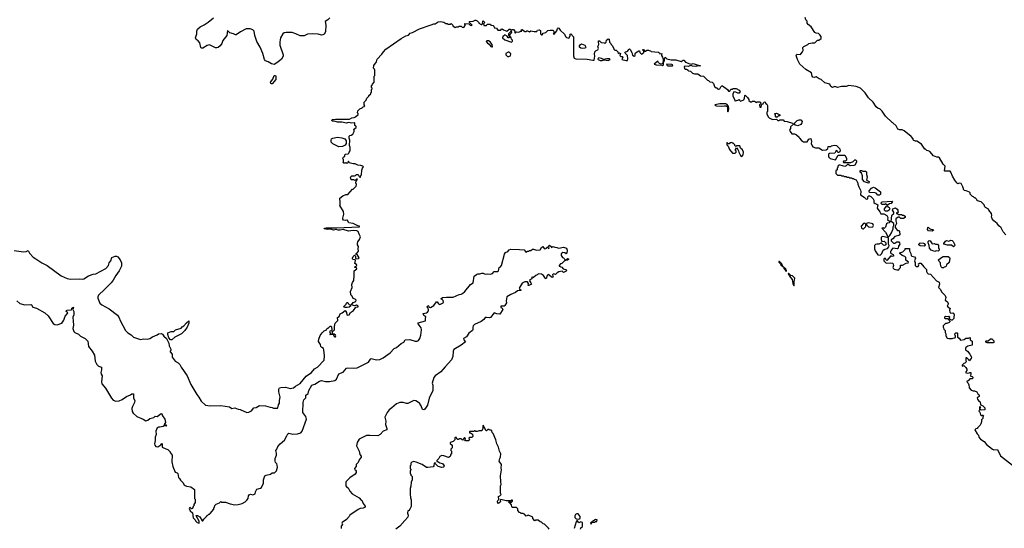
# Model space of a CAD drawing. Extents: x 2087054 to 2277909, y 548907 to 753496.
# Tile 6 of 256: x 2137030 to 2151831, y 580287 to 587925. Entities that reach past the tile are written whole.
import ezdxf

# ---------------------------------------------------------------- set-up
doc = ezdxf.new("R2010")
doc.units = 0

msp = doc.modelspace()

# ---------------------------------------------------------------- linework, layer by layer
at = {"layer": '0CON20XD'}
for points in [[(2141693, 587955), (2141664, 587925), (2141621, 587899), (2141630, 587845), (2141628, 587745), (2141605, 587708), (2141585, 587697), (2141565, 587694), (2141515, 587710), (2141428, 587712), (2141355, 587706), (2141307, 587683), (2141245, 587682), (2141182, 587715), (2141125, 587731), (2141035, 587731), (2141005, 587729), (2140987, 587715), (2140953, 587655), (2140939, 587591), (2140940, 587545), (2140990, 587395), (2140989, 587375), (2140966, 587334), (2140912, 587285), (2140855, 587252), (2140815, 587262), (2140764, 587294), (2140725, 587309), (2140708, 587325), (2140686, 587416), (2140643, 587513), (2140596, 587596), (2140567, 587687), (2140557, 587755), (2140533, 587775), (2140495, 587788), (2140435, 587789), (2140347, 587745), (2140285, 587698), (2140275, 587697), (2140245, 587713), (2140190, 587730), (2140155, 587761), (2140143, 587687), (2140085, 587613), (2140070, 587570), (2140045, 587535), (2140015, 587509), (2139995, 587501), (2139975, 587504), (2139885, 587548), (2139850, 587539), (2139785, 587498), (2139765, 587500), (2139755, 587510), (2139738, 587578), (2139715, 587608), (2139685, 587628), (2139674, 587655), (2139694, 587715), (2139692, 587755), (2139703, 587785), (2139742, 587818), (2139805, 587846), (2139865, 587889), (2139945, 587955)], [(2141722, 583268), (2141718, 583252), (2141705, 583252), (2141688, 583242), (2141700, 583205), (2141690, 583195), (2141695, 583190), (2141700, 583200), (2141740, 583200), (2141755, 583168), (2141765, 583160), (2141775, 583162), (2141782, 583175), (2141776, 583186), (2141755, 583202), (2141740, 583200), (2141732, 583212), (2141730, 583245), (2141745, 583250), (2141760, 583265), (2141762, 583315), (2141774, 583366), (2141810, 583405), (2141808, 583452), (2141830, 583465), (2141845, 583510), (2141877, 583523), (2141925, 583560), (2141945, 583530), (2141947, 583495), (2141965, 583486), (2141985, 583490), (2142005, 583530), (2142050, 583560), (2142082, 583608), (2142120, 583615), (2142120, 583625), (2142095, 583640), (2142065, 583630), (2142020, 583645), (2142045, 583680), (2142082, 583695), (2142088, 583715), (2142075, 583728), (2142045, 583740), (2142030, 583775), (2142010, 583795), (2142010, 583815), (2142002, 583825), (2142002, 583845), (2142028, 583905), (2142023, 583947), (2142033, 583977), (2142053, 584007), (2142060, 584085), (2142058, 584155), (2142098, 584185), (2142095, 584200), (2142070, 584205), (2142072, 584218), (2142088, 584222), (2142100, 584235), (2142095, 584250), (2142070, 584265), (2142077, 584307), (2142067, 584317), (2142040, 584325), (2142033, 584333), (2142033, 584345), (2142045, 584370), (2142065, 584390), (2142080, 584375), (2142077, 584347), (2142083, 584333), (2142122, 584338), (2142132, 584348), (2142117, 584375), (2142105, 584400), (2142080, 584405), (2142095, 584410), (2142125, 584450), (2142116, 584485), (2142125, 584520), (2142108, 584545), (2142106, 584565), (2142111, 584589), (2142140, 584625), (2142151, 584665), (2142145, 584685), (2142131, 584705), (2142120, 584745), (2142100, 584755), (2142045, 584759), (2141975, 584751), (2141895, 584773), (2141845, 584764), (2141815, 584763), (2141785, 584772), (2141745, 584764), (2141705, 584777), (2141655, 584772), (2141608, 584785), (2141612, 584795), (2141635, 584798), (2141792, 584798), (2142140, 584815), (2142140, 584825), (2142115, 584827), (2142042, 584862), (2141980, 584875), (2141955, 584920), (2141948, 584912), (2141925, 584908), (2141900, 584915), (2141888, 584928), (2141888, 584945), (2141903, 585005), (2141896, 585046), (2141842, 585135), (2141850, 585145), (2141850, 585205), (2141840, 585215), (2141840, 585245), (2141888, 585282), (2141935, 585300), (2141965, 585300), (2142032, 585378), (2142045, 585380), (2142090, 585425), (2142092, 585452), (2142082, 585475), (2142088, 585502), (2142108, 585528), (2142092, 585528), (2142075, 585510), (2142055, 585520), (2142015, 585520), (2142010, 585545), (2142000, 585555), (2142025, 585580), (2142062, 585578), (2142080, 585585), (2142095, 585600), (2142118, 585598), (2142135, 585570), (2142145, 585560), (2142155, 585560), (2142160, 585585), (2142170, 585595), (2142173, 585667), (2142183, 585697), (2142198, 585715), (2142190, 585725), (2142160, 585735), (2142115, 585740), (2142075, 585758), (2142045, 585758), (2141983, 585773), (2141975, 585800), (2141965, 585772), (2141945, 585772), (2141935, 585780), (2141925, 585770), (2141905, 585770), (2141892, 585782), (2141900, 585795), (2141900, 585825), (2141890, 585835), (2141892, 585858), (2141902, 585868), (2141918, 585872), (2141920, 585895), (2141930, 585905), (2141968, 585912), (2141978, 585922), (2141982, 585938), (2142000, 585955), (2142000, 586005), (2141988, 586035), (2141992, 586115), (2141982, 586145), (2141983, 586177), (2141992, 586188), (2142015, 586192), (2142038, 586205), (2142060, 586245), (2142057, 586267), (2142050, 586275), (2142090, 586305), (2142090, 586325), (2142070, 586335), (2142070, 586375), (2142065, 586377), (2142025, 586370), (2141975, 586379), (2141945, 586373), (2141875, 586387), (2141805, 586388), (2141755, 586400), (2141725, 586400), (2141720, 586415), (2141730, 586425), (2141779, 586431), (2141987, 586433), (2142025, 586452), (2142060, 586455), (2142080, 586465), (2142118, 586502), (2142120, 586515), (2142110, 586525), (2142112, 586558), (2142142, 586588), (2142178, 586602), (2142192, 586618), (2142208, 586622), (2142218, 586632), (2142210, 586645), (2142210, 586685), (2142240, 586715), (2142250, 586745), (2142280, 586775), (2142280, 586785), (2142308, 586812), (2142310, 586825), (2142320, 586835), (2142320, 586875), (2142330, 586885), (2142328, 586898), (2142320, 586905), (2142320, 586935), (2142328, 586942), (2142332, 586958), (2142360, 586985), (2142360, 587075), (2142370, 587085), (2142370, 587165), (2142365, 587180), (2142350, 587195), (2142352, 587235), (2142395, 587290), (2142405, 587330), (2142472, 587405), (2142498, 587445), (2142532, 587485), (2142766, 587644), (2142835, 587682), (2142875, 587693), (2142900, 587725), (2142935, 587733), (2143041, 587789), (2143215, 587847), (2143255, 587862), (2143275, 587862), (2143320, 587895), (2143355, 587898), (2143405, 587890), (2143435, 587870), (2143458, 587868), (2143465, 587860), (2143505, 587860), (2143515, 587870), (2143540, 587845), (2143540, 587835), (2143575, 587810), (2143588, 587812), (2143595, 587820), (2143625, 587820), (2143635, 587830), (2143665, 587830), (2143682, 587812), (2143705, 587810), (2143718, 587822), (2143722, 587838), (2143730, 587845), (2143720, 587855), (2143722, 587868), (2143782, 587862), (2143802, 587842), (2143822, 587838), (2143830, 587845), (2143790, 587885), (2143792, 587898), (2143845, 587902), (2143875, 587920), (2143885, 587920), (2143909, 587909), (2143930, 587885), (2143930, 587875), (2143965, 587852), (2143978, 587852), (2143988, 587862), (2143990, 587905), (2143995, 587910), (2144020, 587885), (2144000, 587865), (2144005, 587840), (2144045, 587840), (2144055, 587860), (2144107, 587857), (2144112, 587842), (2144147, 587837), (2144159, 587829), (2144170, 587805), (2144196, 587796), (2144218, 587768), (2144265, 587770), (2144270, 587785), (2144285, 587790), (2144303, 587773), (2144355, 587752), (2144388, 587782), (2144405, 587782), (2144425, 587770), (2144435, 587780), (2144455, 587780), (2144472, 587752), (2144475, 587730), (2144485, 587730), (2144498, 587742), (2144535, 587740), (2144555, 587750), (2144578, 587752), (2144570, 587765), (2144575, 587780), (2144585, 587780), (2144625, 587750), (2144645, 587750), (2144652, 587758), (2144665, 587760), (2144695, 587743), (2144715, 587758), (2144765, 587748), (2144802, 587748), (2144815, 587770), (2144845, 587772), (2144858, 587765), (2144857, 587715), (2144875, 587698), (2144885, 587700), (2144900, 587725), (2144937, 587733), (2144968, 587762), (2145005, 587770), (2145045, 587770), (2145060, 587755), (2145060, 587725), (2145050, 587715), (2145065, 587710), (2145105, 587760), (2145116, 587795), (2145125, 587804), (2145137, 587797), (2145155, 587766), (2145219, 587709), (2145233, 587675), (2145249, 587659), (2145285, 587650), (2145303, 587685), (2145303, 587707), (2145315, 587712), (2145357, 587667), (2145353, 587383), (2145364, 587345), (2145392, 587335), (2145559, 587331), (2145645, 587316), (2145665, 587319), (2145677, 587375), (2145673, 587405), (2145678, 587445), (2145695, 587465), (2145722, 587475), (2145729, 587491), (2145723, 587525), (2145738, 587555), (2145730, 587595), (2145733, 587607), (2145745, 587608), (2145773, 587583), (2145815, 587580), (2145825, 587570), (2145845, 587590), (2145853, 587617), (2145875, 587640), (2145890, 587635), (2145898, 587588), (2145918, 587568), (2145920, 587555), (2145935, 587540), (2145960, 587495), (2145960, 587485), (2145975, 587470), (2145995, 587470), (2146008, 587458), (2146020, 587445), (2146025, 587420), (2146038, 587422), (2146045, 587430), (2146060, 587415), (2146050, 587385), (2146065, 587370), (2146085, 587370), (2146098, 587355), (2146080, 587325), (2146145, 587311), (2146166, 587313), (2146172, 587335), (2146166, 587386), (2146130, 587425), (2146128, 587435), (2146138, 587445), (2146155, 587448), (2146171, 587458), (2146185, 587480), (2146195, 587486), (2146205, 587480), (2146232, 587435), (2146242, 587392), (2146265, 587377), (2146282, 587385), (2146280, 587415), (2146285, 587428), (2146335, 587460), (2146348, 587458), (2146354, 587434), (2146375, 587408), (2146399, 587421), (2146410, 587435), (2146410, 587455), (2146390, 587475), (2146395, 587480), (2146408, 587478), (2146425, 587450), (2146438, 587452), (2146455, 587470), (2146485, 587470), (2146492, 587462), (2146515, 587460), (2146525, 587450), (2146635, 587440), (2146648, 587428), (2146655, 587410), (2146685, 587420), (2146680, 587385), (2146695, 587360), (2146704, 587324), (2146700, 587265), (2146675, 587258), (2146648, 587268), (2146632, 587282), (2146625, 587300), (2146568, 587255), (2146600, 587245), (2146685, 587240), (2146695, 587230), (2146708, 587245), (2146710, 587285), (2146722, 587305), (2146722, 587335), (2146735, 587360), (2146758, 587338), (2146825, 587320), (2146893, 587323), (2146975, 587299), (2147005, 587317), (2147015, 587317), (2147040, 587285), (2147102, 587262), (2147125, 587259), (2147155, 587268), (2147231, 587241), (2147265, 587236), (2147255, 587228), (2147225, 587230), (2147195, 587224), (2147145, 587228), (2147125, 587236), (2147105, 587232), (2147085, 587220), (2147034, 587226), (2147020, 587215), (2147025, 587190), (2147035, 587180), (2147055, 587180), (2147078, 587165)], [(2151852, 584695), (2151815, 584740), (2151785, 584800), (2151751, 584831), (2151726, 584866), (2151674, 584904), (2151648, 584935), (2151638, 584965), (2151642, 584985), (2151638, 585015), (2151600, 585065), (2151595, 585080), (2151550, 585105), (2151540, 585115), (2151530, 585145), (2151485, 585190), (2151430, 585205), (2151420, 585215), (2151420, 585225), (2151395, 585250), (2151385, 585250), (2151370, 585265), (2151355, 585270), (2151320, 585305), (2151317, 585327), (2151310, 585335), (2151283, 585343), (2151257, 585357), (2151235, 585360), (2151220, 585375), (2151220, 585395), (2151210, 585405), (2151210, 585415), (2151183, 585463), (2151155, 585468), (2151135, 585462), (2151118, 585475), (2151088, 585515), (2151052, 585575), (2151028, 585635), (2151015, 585648), (2150995, 585652), (2150935, 585650), (2150930, 585655), (2150940, 585725), (2150913, 585753), (2150859, 585849), (2150842, 585862), (2150815, 585860), (2150765, 585880), (2150710, 585945), (2150687, 585957), (2150665, 585960), (2150645, 585980), (2150635, 585980), (2150586, 586056), (2150515, 586100), (2150495, 586100), (2150488, 586108), (2150472, 586112), (2150462, 586122), (2150460, 586135), (2150429, 586169), (2150325, 586258), (2150295, 586270), (2150255, 586270), (2150248, 586278), (2150232, 586282), (2150205, 586330), (2150157, 586377), (2150145, 586380), (2150047, 586477), (2149993, 586553), (2149960, 586585), (2149933, 586593), (2149904, 586614), (2149862, 586685), (2149791, 586751), (2149740, 586825), (2149670, 586895), (2149605, 586923), (2149495, 586937), (2149455, 586922), (2149385, 586922), (2149325, 586908), (2149285, 586920), (2149248, 586908), (2149223, 586923), (2149210, 586955), (2149135, 586978), (2149080, 587025), (2149050, 587035), (2149005, 587068), (2148975, 587059), (2148955, 587061), (2148944, 587075), (2148932, 587125), (2148847, 587177), (2148758, 587258), (2148722, 587325), (2148704, 587385), (2148713, 587407), (2148765, 587402), (2148780, 587415), (2148800, 587445), (2148806, 587465), (2148804, 587506), (2148816, 587524), (2148877, 587553), (2148895, 587570), (2148945, 587580), (2148985, 587580), (2149022, 587618), (2149045, 587620), (2149080, 587645), (2149077, 587675), (2149060, 587700), (2149036, 587716), (2149001, 587721), (2148981, 587731), (2148926, 587816), (2148881, 587851), (2148868, 587875), (2148868, 587905), (2148848, 587925), (2148838, 587958)], [(2144425, 587590), (2144437, 587603), (2144437, 587617), (2144422, 587632), (2144420, 587655), (2144400, 587685), (2144402, 587708), (2144428, 587735), (2144425, 587750), (2144415, 587750), (2144380, 587715), (2144380, 587695), (2144390, 587685), (2144388, 587652), (2144372, 587652), (2144360, 587680), (2144325, 587700), (2144305, 587680), (2144292, 587678), (2144290, 587655), (2144323, 587623), (2144425, 587590)], [(2144125, 587518), (2144135, 587520), (2144130, 587555), (2144100, 587595), (2144075, 587610), (2144053, 587607), (2144042, 587598), (2144060, 587575), (2144085, 587560), (2144110, 587525), (2144125, 587518)], [(2145485, 587494), (2145465, 587496), (2145443, 587515), (2145447, 587535), (2145458, 587552), (2145475, 587564), (2145525, 587544), (2145542, 587515), (2145537, 587503), (2145525, 587496), (2145485, 587494)], [(2144385, 587372), (2144408, 587382), (2144412, 587412), (2144399, 587429), (2144385, 587440), (2144375, 587440), (2144340, 587415), (2144338, 587395), (2144365, 587372), (2144385, 587372)], [(2145786, 587314), (2145815, 587322), (2145875, 587314), (2145908, 587325), (2145896, 587336), (2145855, 587339), (2145807, 587327), (2145775, 587344), (2145735, 587352), (2145721, 587339), (2145726, 587325), (2145755, 587314), (2145786, 587314)], [(2146775, 587230), (2146845, 587233), (2146850, 587245), (2146835, 587253), (2146752, 587255), (2146762, 587235), (2146775, 587230)], [(2140815, 586960), (2140805, 586968), (2140800, 586985), (2140836, 587034), (2140854, 587085), (2140875, 587086), (2140881, 587075), (2140879, 587025), (2140825, 586962), (2140815, 586960)], [(2147078, 587165), (2147085, 587158), (2147115, 587150), (2147145, 587122), (2147175, 587112), (2147222, 587112), (2147265, 587080), (2147307, 587077), (2147370, 587015), (2147385, 587010), (2147405, 586990), (2147440, 586985), (2147460, 586965), (2147475, 586920), (2147502, 586902), (2147515, 586900), (2147523, 586883), (2147535, 586880), (2147555, 586888), (2147570, 586915), (2147585, 586930), (2147595, 586930), (2147670, 586875), (2147685, 586850), (2147705, 586850), (2147710, 586865), (2147725, 586880), (2147747, 586883), (2147755, 586890), (2147802, 586892), (2147848, 586868), (2147862, 586845), (2147845, 586820), (2147825, 586820), (2147796, 586836), (2147765, 586840), (2147748, 586805), (2147748, 586778), (2147772, 586742), (2147785, 586700), (2147792, 586708), (2147838, 586722), (2147845, 586730), (2147850, 586715), (2147865, 586702), (2147915, 586722), (2147927, 586745), (2147930, 586785), (2147935, 586790), (2147969, 586759), (2147990, 586725), (2147992, 586712), (2148015, 586690), (2148035, 586690), (2148045, 586700), (2148075, 586700), (2148105, 586680), (2148115, 586690), (2148155, 586690), (2148170, 586675), (2148168, 586662), (2148150, 586645), (2148155, 586610), (2148178, 586612), (2148182, 586648), (2148192, 586658), (2148208, 586662), (2148212, 586678), (2148222, 586688), (2148235, 586690), (2148242, 586672), (2148260, 586655), (2148270, 586635), (2148270, 586545), (2148260, 586535), (2148260, 586505), (2148285, 586460), (2148295, 586450), (2148348, 586428), (2148405, 586430), (2148425, 586412), (2148445, 586412), (2148455, 586420), (2148505, 586420), (2148523, 586403), (2148565, 586398), (2148645, 586372), (2148660, 586355), (2148618, 586315), (2148617, 586293), (2148602, 586265), (2148610, 586245), (2148635, 586210), (2148675, 586212), (2148705, 586198), (2148748, 586162), (2148752, 586145), (2148785, 586110), (2148815, 586092), (2148867, 586093), (2148895, 586130), (2148925, 586140), (2148932, 586095), (2148930, 586065), (2148942, 586032), (2148955, 586018), (2148995, 586002), (2149045, 586000), (2149098, 585968), (2149155, 585970), (2149178, 585992), (2149185, 586020), (2149225, 586020), (2149235, 586030), (2149275, 586040), (2149310, 586035), (2149358, 585985), (2149362, 585955), (2149357, 585943), (2149345, 585930), (2149335, 585930), (2149322, 585942), (2149320, 585955), (2149305, 585960), (2149285, 585920), (2149202, 585918), (2149190, 585905), (2149190, 585865), (2149215, 585842), (2149295, 585820), (2149335, 585890), (2149435, 585890), (2149458, 585845), (2149460, 585815), (2149445, 585800), (2149412, 585798), (2149410, 585785), (2149415, 585780), (2149525, 585780), (2149560, 585795), (2149585, 585820), (2149595, 585820), (2149610, 585805), (2149608, 585785), (2149585, 585740), (2149567, 585733), (2149515, 585730), (2149485, 585750), (2149472, 585748), (2149455, 585730), (2149435, 585722), (2149365, 585740), (2149342, 585738), (2149330, 585725), (2149330, 585705), (2149320, 585695), (2149318, 585672), (2149300, 585655), (2149300, 585615), (2149325, 585590), (2149375, 585590), (2149385, 585580), (2149415, 585580), (2149425, 585570), (2149455, 585570), (2149465, 585560), (2149495, 585560), (2149505, 585550), (2149535, 585550), (2149545, 585540), (2149565, 585540), (2149575, 585530), (2149605, 585520), (2149622, 585482), (2149630, 585475), (2149630, 585455), (2149643, 585413), (2149668, 585365), (2149672, 585345), (2149670, 585295), (2149725, 585262), (2149750, 585235), (2149765, 585230), (2149780, 585235), (2149780, 585265), (2149795, 585280), (2149805, 585282), (2149825, 585272), (2149860, 585235), (2149870, 585215), (2149872, 585182), (2149890, 585165), (2149917, 585157), (2149932, 585145), (2149922, 585095), (2149961, 585041), (2149975, 585010), (2150019, 585009), (2150063, 584983), (2150080, 584955), (2150073, 584923), (2150110, 584895), (2150108, 584882), (2150098, 584872), (2150075, 584870), (2150062, 584858), (2150045, 584810), (2150025, 584790), (2150015, 584800), (2149990, 584795), (2150043, 584735), (2150085, 584660), (2150108, 584682), (2150133, 584725), (2150160, 584785), (2150160, 584815), (2150170, 584835), (2150170, 584865), (2150130, 584895), (2150138, 584985), (2150144, 584996), (2150170, 585015), (2150170, 585035), (2150150, 585065), (2150154, 585086), (2150195, 585100), (2150219, 585079), (2150230, 585065), (2150230, 585045), (2150240, 585035), (2150225, 585020), (2150215, 585030), (2150210, 585025), (2150212, 585012), (2150228, 585008), (2150235, 585000), (2150285, 585000), (2150295, 584990), (2150315, 584990), (2150340, 584975), (2150340, 584955), (2150315, 584940), (2150275, 584940), (2150258, 584958), (2150235, 584960), (2150200, 584935), (2150200, 584905), (2150210, 584865), (2150190, 584825), (2150190, 584805), (2150225, 584760), (2150247, 584757), (2150257, 584747), (2150260, 584695), (2150247, 584683), (2150185, 584668), (2150156, 584634), (2150132, 584618), (2150130, 584605), (2150165, 584570), (2150185, 584570), (2150215, 584590), (2150245, 584590), (2150258, 584575), (2150260, 584555), (2150242, 584525), (2150238, 584495), (2150228, 584482), (2150158, 584492), (2150130, 584465), (2150130, 584455), (2150120, 584445), (2150120, 584425), (2150132, 584412), (2150159, 584399), (2150168, 584385), (2150166, 584374), (2150145, 584370), (2150125, 584380), (2150065, 584310), (2150052, 584322), (2150045, 584340), (2150025, 584340), (2150020, 584325), (2150020, 584305), (2150055, 584270), (2150126, 584274), (2150155, 584266), (2150163, 584255), (2150168, 584235), (2150158, 584205), (2150160, 584195), (2150175, 584180), (2150215, 584168), (2150245, 584170), (2150250, 584185), (2150270, 584205), (2150272, 584238), (2150302, 584238), (2150355, 584268), (2150388, 584272), (2150390, 584285), (2150353, 584313), (2150350, 584355), (2150337, 584367), (2150295, 584382), (2150260, 584415), (2150260, 584425), (2150305, 584440), (2150340, 584475), (2150343, 584487), (2150408, 584488), (2150408, 584455), (2150428, 584415), (2150432, 584382), (2150443, 584373), (2150480, 584365), (2150498, 584345), (2150482, 584305), (2150492, 584275), (2150492, 584232), (2150505, 584220), (2150535, 584220), (2150548, 584245), (2150542, 584258), (2150555, 584270), (2150575, 584270), (2150621, 584211), (2150662, 584175), (2150662, 584145), (2150670, 584125), (2150685, 584110), (2150720, 584105), (2150814, 584004), (2150852, 583982), (2150857, 583955), (2150840, 583905), (2150873, 583873), (2150885, 583840), (2150943, 583785), (2150951, 583755), (2150942, 583715), (2150976, 583686), (2150988, 583665), (2150988, 583655), (2150970, 583625), (2151018, 583588), (2151008, 583562), (2151010, 583535), (2151025, 583520), (2151055, 583522), (2151065, 583518), (2151080, 583495), (2151080, 583475), (2151070, 583465), (2151070, 583435), (2151045, 583410), (2151032, 583412), (2151002, 583432), (2151010, 583455), (2150995, 583470), (2150988, 583462), (2150945, 583468), (2150934, 583456), (2150933, 583443), (2150940, 583435), (2150977, 583437), (2150998, 583418), (2151000, 583405), (2151010, 583395), (2151010, 583385), (2151000, 583375), (2150967, 583363), (2150948, 583362), (2150931, 583349), (2150910, 583325), (2150910, 583305), (2150917, 583297), (2150920, 583275), (2150940, 583255), (2150940, 583225), (2150950, 583205), (2150952, 583175), (2150974, 583144), (2150995, 583138), (2151045, 583138), (2151097, 583153), (2151100, 583175), (2151093, 583183), (2151090, 583205), (2151105, 583220), (2151125, 583220), (2151130, 583215), (2151130, 583155), (2151155, 583140), (2151175, 583110), (2151227, 583123), (2151255, 583140), (2151295, 583140), (2151302, 583148), (2151315, 583150), (2151320, 583145), (2151320, 583115), (2151350, 583095), (2151350, 583035), (2151285, 583022), (2151255, 583000), (2151250, 582985), (2151250, 582965), (2151276, 582946), (2151315, 582900), (2151338, 582855), (2151332, 582835), (2151305, 582800), (2151300, 582815), (2151270, 582845), (2151253, 582847), (2151252, 582805), (2151260, 582785), (2151240, 582765), (2151225, 582760), (2151200, 582735), (2151200, 582725), (2151205, 582720), (2151212, 582728), (2151225, 582730), (2151255, 582700), (2151270, 582675), (2151270, 582655), (2151252, 582638), (2151250, 582625), (2151275, 582618), (2151305, 582620), (2151315, 582628), (2151330, 582625), (2151330, 582595), (2151322, 582588), (2151320, 582575), (2151346, 582566), (2151358, 582555), (2151357, 582543), (2151347, 582533), (2151315, 582530), (2151288, 582502), (2151270, 582495), (2151272, 582482), (2151288, 582468), (2151292, 582452), (2151300, 582445), (2151302, 582395), (2151335, 582360), (2151365, 582350), (2151385, 582352), (2151418, 582335), (2151432, 582305), (2151446, 582296), (2151453, 582283), (2151452, 582268), (2151423, 582247), (2151428, 582225), (2151450, 582195), (2151468, 582188), (2151475, 582140), (2151505, 582130), (2151538, 582095), (2151540, 582065), (2151485, 582060), (2151470, 582075), (2151470, 582095), (2151478, 582108), (2151465, 582110), (2151460, 582105), (2151460, 582065), (2151452, 582058), (2151450, 582045), (2151462, 582032), (2151473, 581993), (2151485, 581980), (2151498, 581982), (2151505, 581990), (2151520, 581975), (2151510, 581955), (2151510, 581935), (2151490, 581915), (2151490, 581885), (2151480, 581855)], [(2147675, 586540), (2147686, 586554), (2147690, 586585), (2147685, 586620), (2147665, 586652), (2147645, 586660), (2147555, 586661), (2147480, 586645), (2147490, 586635), (2147505, 586632), (2147585, 586626), (2147625, 586634), (2147650, 586630), (2147670, 586610), (2147670, 586545), (2147675, 586540)], [(2148415, 586460), (2148402, 586462), (2148390, 586475), (2148390, 586495), (2148380, 586505), (2148382, 586518), (2148405, 586520), (2148458, 586498), (2148458, 586482), (2148435, 586480), (2148415, 586460)], [(2148725, 586332), (2148692, 586342), (2148670, 586365), (2148715, 586412), (2148745, 586423), (2148775, 586422), (2148792, 586395), (2148790, 586375), (2148775, 586352), (2148725, 586332)], [(2141825, 586017), (2141735, 586061), (2141714, 586086), (2141713, 586117), (2141719, 586135), (2141735, 586148), (2141805, 586163), (2141875, 586153), (2141916, 586136), (2141936, 586106), (2141938, 586065), (2141925, 586041), (2141885, 586023), (2141825, 586017)], [(2147885, 585870), (2147908, 585895), (2147913, 585935), (2147895, 585972), (2147866, 585996), (2147855, 586030), (2147805, 586030), (2147795, 586020), (2147780, 586035), (2147780, 586045), (2147755, 586070), (2147742, 586072), (2147735, 586080), (2147713, 586077), (2147695, 586060), (2147675, 586060), (2147670, 586075), (2147665, 586080), (2147660, 586075), (2147660, 586045), (2147678, 586028), (2147700, 585975), (2147745, 585920), (2147785, 585920), (2147800, 585935), (2147800, 585955), (2147792, 585962), (2147790, 585975), (2147805, 586000), (2147827, 585977), (2147836, 585956), (2147838, 585935), (2147870, 585875), (2147885, 585870)], [(2149795, 585470), (2149773, 585473), (2149732, 585492), (2149700, 585525), (2149702, 585582), (2149685, 585620), (2149662, 585635), (2149665, 585660), (2149685, 585662), (2149705, 585650), (2149745, 585650), (2149758, 585638), (2149758, 585598), (2149772, 585565), (2149760, 585515), (2149800, 585495), (2149795, 585470)], [(2149955, 585290), (2149932, 585292), (2149905, 585320), (2149887, 585327), (2149805, 585332), (2149798, 585355), (2149834, 585396), (2149853, 585407), (2149865, 585410), (2149892, 585402), (2149968, 585338), (2149972, 585305), (2149955, 585290)], [(2150075, 585140), (2150045, 585158), (2150035, 585150), (2149995, 585150), (2149980, 585165), (2149980, 585175), (2149995, 585190), (2150145, 585200), (2150150, 585195), (2150130, 585165), (2150105, 585162), (2150075, 585140)], [(2150075, 585050), (2150045, 585050), (2150032, 585065), (2150032, 585085), (2150043, 585107), (2150065, 585130), (2150075, 585130), (2150080, 585115), (2150098, 585105), (2150108, 585085), (2150098, 585065), (2150075, 585050)], [(2149703, 584783), (2149715, 584783), (2149745, 584812), (2149750, 584825), (2149750, 584855), (2149735, 584868), (2149715, 584862), (2149678, 584825), (2149684, 584794), (2149703, 584783)], [(2149805, 584808), (2149855, 584813), (2149867, 584835), (2149855, 584858), (2149836, 584866), (2149785, 584873), (2149760, 584865), (2149762, 584842), (2149788, 584815), (2149805, 584808)], [(2150745, 584750), (2150690, 584755), (2150678, 584775), (2150680, 584805), (2150685, 584810), (2150705, 584790), (2150725, 584780), (2150760, 584775), (2150768, 584765), (2150745, 584750)], [(2149965, 584390), (2149992, 584415), (2150008, 584465), (2150035, 584480), (2150075, 584490), (2150097, 584513), (2150100, 584535), (2150092, 584555), (2150090, 584645), (2150085, 584650), (2150005, 584668), (2149990, 584665), (2149978, 584652), (2149978, 584625), (2149992, 584592), (2150027, 584597), (2150050, 584575), (2150050, 584545), (2150037, 584533), (2150015, 584540), (2149985, 584570), (2149975, 584570), (2149947, 584553), (2149915, 584553), (2149895, 584547), (2149882, 584535), (2149880, 584485), (2149888, 584455), (2149930, 584395), (2149965, 584390)], [(2143174, 583575), (2143172, 583592), (2143157, 583615), (2143165, 583632), (2143176, 583626), (2143187, 583607), (2143205, 583603), (2143255, 583631), (2143295, 583686), (2143308, 583688), (2143326, 583656), (2143345, 583650), (2143395, 583675), (2143402, 583685), (2143398, 583708), (2143375, 583730), (2143360, 583735), (2143386, 583754), (2143445, 583759), (2143544, 583756), (2143634, 583796), (2143665, 583801), (2143686, 583815), (2143724, 583845), (2143805, 583950), (2143845, 583972), (2143863, 584075), (2143895, 584099), (2143915, 584108), (2143945, 584107), (2143975, 584120), (2143995, 584118), (2144025, 584101), (2144065, 584110), (2144105, 584101), (2144137, 584113), (2144165, 584141), (2144216, 584144), (2144226, 584155), (2144240, 584205), (2144255, 584210), (2144273, 584235), (2144316, 584404), (2144335, 584428), (2144366, 584444), (2144389, 584471), (2144415, 584477), (2144544, 584476), (2144615, 584468), (2144645, 584430), (2144665, 584450), (2144685, 584450), (2144695, 584460), (2144712, 584458), (2144741, 584479), (2144755, 584480), (2144797, 584463), (2144855, 584467), (2144875, 584503), (2144895, 584520), (2144915, 584487), (2144925, 584483), (2144941, 584489), (2144950, 584495), (2144955, 584510), (2144968, 584508), (2144972, 584492), (2144985, 584490), (2144990, 584505), (2144982, 584512), (2144980, 584525), (2144995, 584540), (2145018, 584518), (2145025, 584500), (2145045, 584520), (2145075, 584508), (2145106, 584506), (2145135, 584492), (2145205, 584507), (2145248, 584495), (2145262, 584465), (2145255, 584420), (2145245, 584410), (2145225, 584422), (2145193, 584427), (2145172, 584408), (2145168, 584385), (2145192, 584352), (2145205, 584350), (2145215, 584340), (2145225, 584320), (2145248, 584322), (2145265, 584340), (2145280, 584335), (2145280, 584325), (2145265, 584312), (2145235, 584310), (2145213, 584297), (2145178, 584262), (2145162, 584258), (2145140, 584235), (2145142, 584222), (2145178, 584208), (2145202, 584182), (2145240, 584175), (2145248, 584165), (2145243, 584147), (2145205, 584130), (2145185, 584150), (2145135, 584138), (2145110, 584125), (2145085, 584100), (2145053, 584107), (2145040, 584095), (2145043, 584073), (2145050, 584065), (2145045, 584052), (2145025, 584058), (2144985, 584093), (2144974, 584096), (2144958, 584082), (2144945, 584034), (2144935, 584037), (2144902, 584082), (2144875, 584101), (2144835, 584109), (2144788, 584082), (2144755, 584052), (2144745, 584050), (2144735, 584062), (2144728, 584055), (2144730, 584035), (2144701, 584018), (2144694, 584005), (2144716, 583975), (2144722, 583955), (2144685, 583932), (2144674, 583934), (2144677, 583965), (2144666, 583986), (2144625, 583986), (2144582, 583968), (2144539, 583895), (2144544, 583884), (2144570, 583865), (2144565, 583860), (2144515, 583854), (2144485, 583829), (2144411, 583799), (2144355, 583765), (2144344, 583705), (2144347, 583675), (2144325, 583632), (2144314, 583624), (2144264, 583625), (2144263, 583605), (2144285, 583593), (2144291, 583575), (2144246, 583504), (2144205, 583506), (2144165, 583523), (2144105, 583453), (2144094, 583446), (2144045, 583453), (2144025, 583450), (2144006, 583424), (2143965, 583391), (2143865, 583348), (2143847, 583325), (2143841, 583305), (2143842, 583265), (2143837, 583255), (2143784, 583216), (2143747, 583163), (2143702, 583138), (2143707, 583117), (2143732, 583085), (2143666, 583035), (2143558, 582972), (2143546, 582945), (2143540, 582865), (2143522, 582815), (2143425, 582712), (2143362, 582635), (2143276, 582575), (2143255, 582550), (2143232, 582465), (2143239, 582435), (2143239, 582355), (2143185, 582242), (2143158, 582135), (2143120, 582075), (2143105, 582064), (2143085, 582070), (2143064, 582124), (2143041, 582165), (2143025, 582177), (2142985, 582203), (2142955, 582208), (2142865, 582162), (2142845, 582161), (2142795, 582178), (2142745, 582177), (2142692, 582155), (2142626, 582094), (2142585, 582066), (2142554, 582025), (2142521, 581955), (2142533, 581895), (2142530, 581845), (2142548, 581785), (2142548, 581765), (2142495, 581747), (2142450, 581695), (2142415, 581677), (2142295, 581682), (2142242, 581678), (2142135, 581624), (2142104, 581575), (2142091, 581525), (2142135, 581443), (2142141, 581395), (2142161, 581371), (2142163, 581355), (2142132, 581315), (2142119, 581275), (2142089, 581245), (2142087, 581215), (2142063, 581185), (2142068, 581165), (2142078, 581158), (2142086, 581145), (2142086, 581126), (2142075, 581098), (2141993, 581045), (2141935, 580985), (2141935, 580925), (2141945, 580908), (2141966, 580896), (2141994, 580844), (2142028, 580805), (2142135, 580742), (2142165, 580710), (2142175, 580710), (2142191, 580661), (2142225, 580620), (2142222, 580605), (2142195, 580588), (2142148, 580582), (2142119, 580571), (2141995, 580486), (2141984, 580465), (2141945, 580420), (2141878, 580375), (2141874, 580364), (2141882, 580345), (2141865, 580320), (2141862, 580285)], [(2150625, 584522), (2150565, 584530), (2150548, 584545), (2150548, 584555), (2150554, 584566), (2150567, 584573), (2150615, 584571), (2150627, 584565), (2150640, 584545), (2150639, 584531), (2150625, 584522)], [(2150785, 584442), (2150730, 584465), (2150708, 584495), (2150702, 584535), (2150688, 584575), (2150688, 584592), (2150703, 584607), (2150716, 584606), (2150745, 584560), (2150775, 584562), (2150795, 584552), (2150825, 584552), (2150842, 584535), (2150840, 584495), (2150850, 584485), (2150850, 584465), (2150835, 584450), (2150808, 584452), (2150785, 584442)], [(2151065, 584512), (2151035, 584538), (2150975, 584538), (2150922, 584552), (2150920, 584565), (2150945, 584600), (2150963, 584607), (2150995, 584600), (2151025, 584612), (2151045, 584610), (2151064, 584594), (2151088, 584545), (2151085, 584530), (2151065, 584512)], [(2136945, 584457), (2137085, 584437), (2137125, 584444), (2137158, 584458), (2137175, 584419), (2137235, 584357), (2137273, 584335), (2137365, 584274), (2137445, 584234), (2137655, 584080), (2137745, 584037), (2137795, 584030), (2137925, 584034), (2137975, 584029), (2137995, 584034), (2138065, 584080), (2138135, 584104), (2138175, 584109), (2138324, 584186), (2138364, 584235), (2138373, 584275), (2138398, 584305), (2138415, 584352), (2138465, 584376), (2138485, 584374), (2138505, 584362), (2138539, 584319), (2138558, 584275), (2138562, 584225), (2138526, 584155), (2138473, 584085), (2138436, 584015), (2138405, 583975), (2138307, 583873), (2138215, 583790), (2138204, 583765), (2138203, 583745), (2138236, 583666), (2138265, 583641), (2138374, 583584), (2138499, 583485), (2138526, 583446), (2138539, 583409), (2138622, 583255), (2138655, 583222), (2138705, 583192), (2138742, 583155), (2138845, 583122), (2138895, 583130), (2138945, 583128), (2138985, 583138), (2139025, 583164), (2139095, 583191), (2139115, 583206), (2139155, 583213), (2139175, 583201), (2139195, 583174), (2139237, 583135), (2139272, 583065), (2139276, 583025), (2139300, 582975), (2139300, 582955), (2139292, 582948), (2139290, 582935), (2139322, 582902), (2139323, 582855), (2139368, 582795), (2139410, 582770), (2139436, 582745), (2139456, 582706), (2139549, 582575), (2139605, 582448), (2139693, 582295), (2139725, 582258), (2139756, 582195), (2139825, 582137), (2139895, 582124), (2140055, 582130), (2140185, 582110), (2140217, 582087), (2140265, 582097), (2140314, 582074), (2140345, 582072), (2140445, 582028), (2140477, 582033), (2140515, 582050), (2140550, 582095), (2140585, 582102), (2140635, 582132), (2140725, 582128), (2140794, 582104), (2140825, 582102), (2140845, 582092), (2140905, 582090), (2140912, 582098), (2140920, 582140), (2140937, 582165), (2140934, 582206), (2140948, 582255), (2140927, 582335), (2140924, 582375), (2140934, 582395), (2140955, 582403), (2141025, 582408), (2141096, 582386), (2141146, 582394), (2141175, 582420), (2141245, 582461), (2141338, 582572), (2141415, 582626), (2141461, 582679), (2141506, 582704), (2141605, 582810), (2141614, 582875), (2141604, 582965), (2141595, 582985), (2141570, 583000), (2141556, 583015), (2141553, 583045), (2141530, 583075), (2141524, 583094), (2141529, 583125), (2141548, 583182), (2141576, 583224), (2141605, 583250), (2141640, 583265), (2141645, 583280), (2141655, 583290), (2141665, 583290), (2141695, 583320), (2141705, 583320), (2141715, 583310), (2141722, 583268)], [(2150915, 584200), (2150895, 584200), (2150883, 584213), (2150870, 584255), (2150870, 584275), (2150850, 584295), (2150843, 584317), (2150870, 584345), (2150913, 584367), (2150987, 584367), (2151006, 584356), (2151012, 584345), (2151002, 584278), (2150960, 584245), (2150958, 584222), (2150948, 584212), (2150925, 584210), (2150915, 584200)], [(2148555, 584150), (2148558, 584155), (2148545, 584178), (2148510, 584210), (2148500, 584220), (2148485, 584258), (2148450, 584295), (2148440, 584295), (2148440, 584285), (2148468, 584258), (2148472, 584245), (2148500, 584220), (2148510, 584210), (2148515, 584190), (2148538, 584168), (2148544, 584154), (2148555, 584150)], [(2148665, 583930), (2148670, 583935), (2148670, 584005), (2148677, 584013), (2148680, 584045), (2148647, 584077), (2148622, 584082), (2148585, 584120), (2148580, 584105), (2148598, 584088), (2148602, 584075), (2148642, 584025), (2148650, 583965), (2148665, 583930)], [(2136985, 583703), (2137034, 583665), (2137105, 583643), (2137195, 583649), (2137205, 583644), (2137229, 583609), (2137285, 583592), (2137410, 583525), (2137459, 583475), (2137533, 583363), (2137557, 583347), (2137595, 583340), (2137662, 583368), (2137696, 583414), (2137715, 583474), (2137751, 583515), (2137753, 583525), (2137731, 583545), (2137732, 583558), (2137746, 583564), (2137804, 583566), (2137813, 583575), (2137814, 583595), (2137837, 583607), (2137828, 583575), (2137843, 583543), (2137842, 583495), (2137831, 583455), (2137841, 583335), (2137830, 583285), (2137845, 583240), (2137857, 583227), (2137913, 583203), (2137945, 583172), (2138014, 583135), (2138054, 583095), (2138066, 583015), (2138120, 582945), (2138154, 582885), (2138164, 582795), (2138191, 582745), (2138215, 582724), (2138260, 582705), (2138260, 582665), (2138250, 582625), (2138253, 582603), (2138268, 582575), (2138259, 582485), (2138266, 582455), (2138320, 582390), (2138410, 582240), (2138435, 582212), (2138474, 582196), (2138525, 582200), (2138570, 582220), (2138635, 582264), (2138695, 582290), (2138715, 582306), (2138740, 582305), (2138742, 582242), (2138763, 582205), (2138757, 582175), (2138724, 582116), (2138717, 582085), (2138721, 582041), (2138735, 582018), (2138790, 581965), (2138887, 581927), (2138925, 581902), (2138955, 581910), (2138985, 581938), (2139045, 581953), (2139065, 581970), (2139095, 581968), (2139155, 582012), (2139166, 582006), (2139178, 581978), (2139213, 581925), (2139222, 581875), (2139202, 581845), (2139205, 581840), (2139225, 581840), (2139236, 581826), (2139225, 581820), (2139205, 581830), (2139186, 581814), (2139135, 581803), (2139115, 581806), (2139098, 581795), (2139076, 581745), (2139080, 581695), (2139068, 581655), (2139068, 581605), (2139057, 581555), (2139060, 581535), (2139078, 581515), (2139105, 581508), (2139150, 581540), (2139165, 581560), (2139170, 581555), (2139170, 581505), (2139225, 581478), (2139255, 581470), (2139290, 581435), (2139290, 581425), (2139322, 581385), (2139317, 581285), (2139332, 581215), (2139365, 581130), (2139395, 581120), (2139408, 581108), (2139415, 581050), (2139433, 581033), (2139447, 581007), (2139483, 580973), (2139501, 580941), (2139515, 580930), (2139535, 580920), (2139605, 580910), (2139658, 580868), (2139660, 580735), (2139668, 580725), (2139667, 580673), (2139650, 580645), (2139650, 580625), (2139640, 580615), (2139628, 580582), (2139615, 580580), (2139595, 580598), (2139584, 580596), (2139580, 580585), (2139595, 580548), (2139628, 580518), (2139640, 580445), (2139670, 580415), (2139675, 580400), (2139700, 580375), (2139728, 580365), (2139726, 580396), (2139683, 580473), (2139685, 580480), (2139705, 580478), (2139738, 580458), (2139775, 580398), (2139785, 580398), (2139800, 580425), (2139838, 580462), (2139842, 580478), (2139855, 580480), (2139872, 580498), (2139885, 580500), (2139895, 580510), (2139950, 580575), (2139950, 580595), (2139960, 580605), (2139962, 580628), (2139982, 580648), (2140035, 580670), (2140052, 580688), (2140065, 580680), (2140125, 580678), (2140194, 580654), (2140265, 580640), (2140315, 580642), (2140372, 580658), (2140418, 580682), (2140445, 580708), (2140466, 580735), (2140470, 580775), (2140481, 580789), (2140501, 580799), (2140535, 580791), (2140568, 580805), (2140573, 580835), (2140595, 580874), (2140652, 580888), (2140665, 580898), (2140696, 580964), (2140695, 581015), (2140715, 581075), (2140734, 581086), (2140799, 581101), (2140825, 581118), (2140859, 581121), (2140889, 581151), (2140903, 581205), (2140901, 581235), (2140893, 581255), (2140874, 581275), (2140869, 581295), (2140871, 581335), (2140890, 581385), (2140890, 581415), (2140880, 581455), (2140896, 581475), (2140912, 581515), (2140944, 581555), (2141010, 581610), (2141044, 581677), (2141063, 581707), (2141075, 581714), (2141135, 581699), (2141205, 581703), (2141255, 581721), (2141275, 581744), (2141343, 581925), (2141329, 581965), (2141285, 582025), (2141289, 582175), (2141302, 582218), (2141329, 582245), (2141331, 582285), (2141367, 582313), (2141378, 582355), (2141420, 582435), (2141465, 582451), (2141535, 582494), (2141565, 582504), (2141625, 582491), (2141685, 582490), (2141765, 582504), (2141790, 582525), (2141826, 582604), (2141895, 582633), (2141945, 582693), (2141965, 582698), (2142055, 582693), (2142104, 582696), (2142275, 582782), (2142301, 582825), (2142315, 582836), (2142395, 582819), (2142445, 582824), (2142495, 582846), (2142598, 582922), (2142658, 582985), (2142695, 583000), (2142766, 583064), (2142805, 583082), (2142825, 583115), (2142895, 583121), (2142975, 583096), (2143005, 583098), (2143025, 583109), (2143045, 583137), (2143062, 583185), (2143072, 583265), (2143063, 583295), (2143021, 583355), (2143018, 583372), (2143129, 583401), (2143128, 583435), (2143135, 583462), (2143104, 583484), (2143096, 583514), (2143145, 583524), (2143162, 583535), (2143174, 583555), (2143174, 583575)], [(2141925, 583602), (2141900, 583615), (2141938, 583652), (2141942, 583668), (2141955, 583680), (2141965, 583680), (2141970, 583665), (2141985, 583650), (2142000, 583645), (2142002, 583625), (2141985, 583607), (2141955, 583604), (2141925, 583602)], [(2139295, 583118), (2139272, 583145), (2139256, 583195), (2139259, 583221), (2139305, 583240), (2139345, 583244), (2139373, 583267), (2139455, 583294), (2139470, 583310), (2139496, 583325), (2139535, 583370), (2139575, 583400), (2139571, 583365), (2139548, 583305), (2139514, 583255), (2139462, 583208), (2139363, 583157), (2139315, 583119), (2139295, 583118)], [(2151665, 583070), (2151575, 583070), (2151555, 583080), (2151552, 583095), (2151558, 583102), (2151587, 583103), (2151625, 583130), (2151645, 583130), (2151672, 583102), (2151672, 583078), (2151665, 583070)], [(2151480, 581855), (2151470, 581835), (2151430, 581795), (2151430, 581785), (2151402, 581778), (2151390, 581765), (2151422, 581705), (2151442, 581685), (2151450, 581655), (2151473, 581625), (2151528, 581588), (2151565, 581547), (2151655, 581474), (2151675, 581466), (2151729, 581469), (2151775, 581373), (2151956, 581235)], [(2144990, 580275), (2144978, 580288), (2144918, 580348), (2144900, 580355), (2144875, 580380), (2144853, 580383), (2144825, 580410), (2144785, 580410), (2144775, 580400), (2144742, 580432), (2144742, 580452), (2144735, 580460), (2144675, 580482), (2144645, 580470), (2144618, 580498), (2144602, 580502), (2144598, 580508), (2144565, 580510), (2144558, 580518), (2144542, 580522), (2144520, 580555), (2144518, 580578), (2144498, 580598), (2144435, 580600), (2144428, 580608), (2144425, 580640), (2144398, 580668), (2144382, 580672), (2144395, 580690), (2144408, 580688), (2144412, 580672), (2144418, 580672), (2144440, 580695), (2144438, 580708), (2144425, 580710), (2144415, 580700), (2144345, 580698), (2144265, 580718), (2144253, 580707), (2144258, 580695), (2144251, 580679), (2144235, 580662), (2144220, 580660), (2144212, 580692), (2144216, 580704), (2144232, 580718), (2144230, 580765), (2144248, 580772), (2144268, 580795), (2144260, 580815), (2144260, 580925), (2144270, 580945), (2144262, 580985), (2144260, 581075), (2144272, 581165), (2144268, 581195), (2144272, 581245), (2144240, 581295), (2144248, 581335), (2144258, 581355), (2144262, 581405), (2144242, 581445), (2144227, 581507), (2144204, 581554), (2144188, 581615), (2144145, 581710), (2144130, 581725), (2144128, 581748), (2144115, 581760), (2144092, 581762), (2144085, 581770), (2144065, 581770), (2144048, 581752), (2144042, 581752), (2144010, 581805), (2144007, 581827), (2143995, 581830), (2143990, 581825), (2143990, 581785), (2143975, 581750), (2143935, 581750), (2143905, 581740), (2143885, 581740), (2143875, 581750), (2143865, 581750), (2143855, 581740), (2143795, 581740), (2143790, 581735), (2143792, 581722), (2143808, 581718), (2143838, 581698), (2143840, 581665), (2143825, 581650), (2143795, 581650), (2143782, 581638), (2143790, 581615), (2143778, 581602), (2143732, 581602), (2143720, 581615), (2143728, 581622), (2143730, 581635), (2143715, 581650), (2143685, 581610), (2143665, 581630), (2143635, 581630), (2143628, 581622), (2143615, 581620), (2143602, 581632), (2143598, 581648), (2143575, 581650), (2143570, 581645), (2143570, 581615), (2143545, 581590), (2143500, 581575), (2143502, 581562), (2143530, 581535), (2143530, 581495), (2143510, 581475), (2143510, 581455), (2143520, 581445), (2143520, 581405), (2143512, 581398), (2143500, 581365), (2143475, 581348), (2143406, 581376), (2143375, 581378), (2143347, 581363), (2143330, 581335), (2143300, 581305), (2143302, 581292), (2143315, 581290), (2143345, 581270), (2143388, 581258), (2143410, 581225), (2143408, 581212), (2143400, 581205), (2143375, 581198), (2143320, 581215), (2143280, 581255), (2143275, 581270), (2143260, 581265), (2143258, 581225), (2143245, 581210), (2143165, 581198), (2143145, 581200), (2143080, 581245), (2142992, 581282), (2142955, 581288), (2142925, 581278), (2142910, 581265), (2142910, 581235), (2142900, 581225), (2142900, 581185), (2142910, 581175), (2142908, 581162), (2142900, 581155), (2142900, 581105), (2142908, 581098), (2142910, 581085), (2142930, 581065), (2142932, 581015), (2142913, 580977), (2142912, 580918), (2142898, 580885), (2142898, 580805), (2142904, 580744), (2142914, 580714), (2142916, 580615), (2142896, 580574), (2142880, 580555), (2142863, 580547), (2142862, 580512), (2142872, 580485), (2142867, 580453), (2142822, 580402), (2142745, 580318), (2142685, 580272)], [(2145462, 580275), (2145467, 580293), (2145492, 580315), (2145488, 580335), (2145490, 580375), (2145465, 580382), (2145435, 580370), (2145415, 580398), (2145405, 580398), (2145393, 580385), (2145366, 580285)], [(2145435, 580423), (2145457, 580433), (2145457, 580465), (2145426, 580506), (2145404, 580506), (2145386, 580494), (2145374, 580476), (2145377, 580447), (2145395, 580429), (2145435, 580423)], [(2145615, 580350), (2145638, 580372), (2145640, 580380), (2145675, 580380), (2145685, 580390), (2145705, 580390), (2145710, 580415), (2145685, 580420), (2145668, 580402), (2145655, 580400), (2145642, 580388), (2145640, 580380), (2145622, 580378), (2145610, 580365), (2145615, 580350)]]:
    msp.add_lwpolyline(points, dxfattribs=at)

doc.saveas('drawing.dxf')
